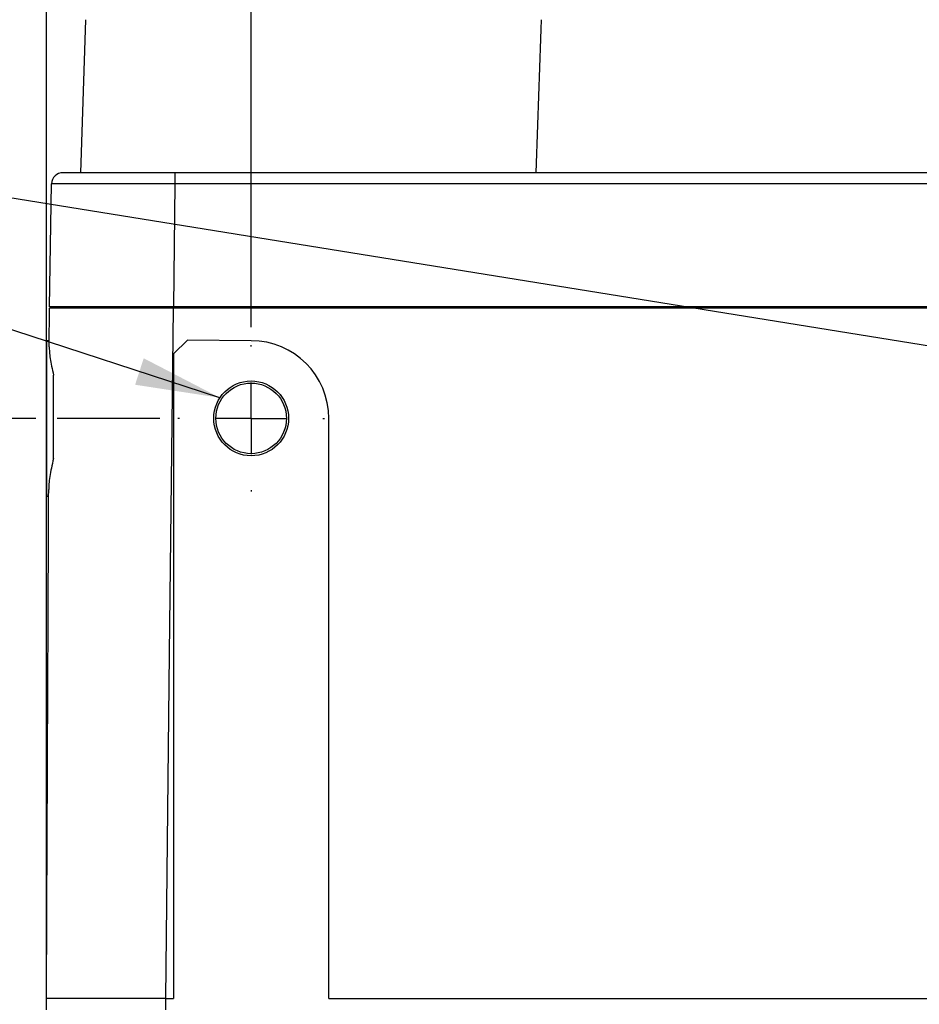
# Model space of a CAD drawing. Header units: millimetres. Extents: x 0 to 864, y 0 to 559.
# Tile 38 of 55: x 513 to 577, y 173 to 243. Entities that reach past the tile are written whole.
import ezdxf

# ---------------------------------------------------------------- set-up
doc = ezdxf.new("R2010")
doc.units = ezdxf.units.MM
doc.linetypes.add('CENTERX2', pattern=[20.32, 12.7, -2.54, 2.54, -2.54])
doc.layers.add('CENTER', color=40, linetype='CENTERX2')
doc.layers.add('DIMENSIONS', color=140, linetype='Continuous', lineweight=25)
doc.layers.add('TEXT', color=140, linetype='Continuous', lineweight=25)
doc.styles.add('SLDTEXTSTYLE0', font='TXT', dxfattribs={"width": 0.75})
doc.dimstyles.new('SLDDIMSTYLE0', dxfattribs={"dimtxt": 6, "dimasz": 6, "dimexe": 0, "dimexo": 0.0625, "dimgap": 1.5, "dimtad": 0, "dimtih": 1, "dimtoh": 1, "dimdec": 1, "dimrnd": 1e-09, "dimzin": 4, "dimdsep": 46, "dimtxsty": 'SLDTEXTSTYLE0', "dimsah": 1, "dimcen": 0.09, "dimadec": 0, "dimazin": 1, "dimtfac": 1, "dimtdec": 1, "dimtofl": 0, "dimtmove": 0, "dimatfit": 3, "dimfxl": 0, "dimfrac": 2, "dimtolj": 1, "dimtzin": 12, "dimarcsym": 0})
doc.dimstyles.new('SLDDIMSTYLE1', dxfattribs={"dimtxt": 6, "dimasz": 6, "dimexe": 0, "dimexo": 0.0625, "dimgap": 1.5, "dimtad": 0, "dimtih": 1, "dimtoh": 1, "dimdec": 1, "dimrnd": 1e-09, "dimzin": 12, "dimdsep": 46, "dimtxsty": 'SLDTEXTSTYLE0', "dimsah": 1, "dimcen": 0.09, "dimadec": 0, "dimazin": 3, "dimtfac": 1, "dimtdec": 1, "dimtofl": 0, "dimtmove": 0, "dimatfit": 3, "dimfxl": 0, "dimfrac": 2, "dimtolj": 1, "dimtzin": 12, "dimarcsym": 0})
doc.dimstyles.new('SLDDIMSTYLE2', dxfattribs={"dimtxt": 6, "dimasz": 6, "dimexe": 0, "dimexo": 0.0625, "dimgap": 1.5, "dimtad": 0, "dimtih": 1, "dimtoh": 1, "dimdec": 1, "dimrnd": 1e-09, "dimzin": 12, "dimdsep": 46, "dimtxsty": 'SLDTEXTSTYLE0', "dimsah": 1, "dimcen": 0.09, "dimadec": 0, "dimazin": 3, "dimtfac": 1, "dimtdec": 1, "dimtmove": 0, "dimatfit": 0, "dimfxl": 0, "dimfrac": 2, "dimtolj": 1, "dimtzin": 12, "dimarcsym": 0})
doc.dimstyles.new('SLDDIMSTYLE3', dxfattribs={"dimtxt": 0.18, "dimasz": 6, "dimexe": 0, "dimexo": 0.0625, "dimgap": 0, "dimtad": 0, "dimtih": 1, "dimtoh": 1, "dimdec": 0, "dimrnd": 1e-09, "dimzin": 0, "dimdsep": 46, "dimtxsty": 'Standard', "dimsah": 1, "dimcen": 0.09, "dimadec": 0, "dimazin": 0, "dimtfac": 6, "dimtdec": 0, "dimtofl": 0, "dimtmove": 0, "dimatfit": 3, "dimfxl": 0, "dimfrac": 2, "dimtolj": 1, "dimtzin": 0, "dimarcsym": 0})

# ---------------------------------------------------------------- blocks, each defined once
blk = doc.blocks.new('_D_14')
at = {"layer": 'DIMENSIONS'}
for p, q in [((529.36, 221.283), (529.36, 314.552)), ((602.36, 221.283), (602.36, 314.552)), ((558.102, 312.26), (556.274, 312.26)), ((556.274, 312.26), (556.274, 302.735)), ((573.619, 312.26), (575.447, 312.26)), ((575.447, 312.26), (575.447, 302.735)), ((529.36, 311.377), (553.229, 311.377)), ((602.36, 311.377), (578.491, 311.377)), ((556.274, 302.735), (558.102, 302.735)), ((575.447, 302.735), (573.619, 302.735))]:
    blk.add_line(p, q, dxfattribs=at)
for points in [[(529.36, 311.377), (535.36, 310.454), (535.36, 312.3)], [(602.36, 311.377), (596.36, 312.3), (596.36, 310.454)]]:
    blk.add_solid(points, dxfattribs=at)
at = {"layer": 'DIMENSIONS', "char_height": 6, "attachment_point": 1, "style": 'SLDTEXTSTYLE0'}
for s, insert in [('73.0', (558.102, 321.213)), ('2.87', (558.102, 310.469))]:
    blk.add_mtext(s, dxfattribs=dict(at, insert=insert))
blk = doc.blocks.new('_D_15')
at = {"layer": 'DIMENSIONS'}
for p, q in [((514.86, 174.993), (514.86, 314.552)), ((529.36, 221.283), (529.36, 314.552)), ((483.465, 312.26), (481.636, 312.26)), ((481.636, 312.26), (481.636, 302.735)), ((498.981, 312.26), (500.809, 312.26)), ((500.809, 312.26), (500.809, 302.735)), ((514.86, 311.377), (503.854, 311.377)), ((529.36, 311.377), (540.899, 311.377)), ((481.636, 302.735), (483.465, 302.735)), ((500.809, 302.735), (498.981, 302.735))]:
    blk.add_line(p, q, dxfattribs=at)
for points in [[(514.86, 311.377), (508.86, 312.3), (508.86, 310.454)], [(529.36, 311.377), (535.36, 310.454), (535.36, 312.3)]]:
    blk.add_solid(points, dxfattribs=at)
at = {"layer": 'DIMENSIONS', "char_height": 6, "attachment_point": 1, "style": 'SLDTEXTSTYLE0'}
for s, insert in [('14.5', (483.465, 321.213)), ('0.57', (483.465, 310.469))]:
    blk.add_mtext(s, dxfattribs=dict(at, insert=insert))
blk = doc.blocks.new('_D_17')
at = {"layer": 'DIMENSIONS'}
for p, q in [((514.11, 214.823), (488.048, 214.823)), ((491.223, 214.823), (491.223, 185.883)), ((522.9, 214.823), (515.61, 214.823)), ((483.465, 176.906), (481.636, 176.906)), ((481.636, 176.906), (481.636, 167.381)), ((498.981, 176.906), (500.809, 176.906)), ((500.809, 176.906), (500.809, 167.381)), ((481.636, 167.381), (483.465, 167.381)), ((500.809, 167.381), (498.981, 167.381)), ((491.223, 137.223), (491.223, 166.163)), ((514.11, 137.223), (488.048, 137.223)), ((519.66, 137.223), (515.61, 137.223))]:
    blk.add_line(p, q, dxfattribs=at)
for points in [[(491.223, 214.823), (490.3, 208.823), (492.146, 208.823)], [(491.223, 137.223), (492.146, 143.223), (490.3, 143.223)]]:
    blk.add_solid(points, dxfattribs=at)
at = {"layer": 'DIMENSIONS', "char_height": 6, "attachment_point": 1, "style": 'SLDTEXTSTYLE0'}
for s, insert in [('77.6', (483.465, 185.859)), ('3.06', (483.465, 175.116))]:
    blk.add_mtext(s, dxfattribs=dict(at, insert=insert))
blk = doc.blocks.new('_D_18')
at = {"layer": 'DIMENSIONS'}
for p, q in [((514.11, 289.223), (488.048, 289.223)), ((491.223, 289.223), (491.223, 261.883)), ((517.37, 289.223), (515.61, 289.223)), ((483.465, 252.906), (481.636, 252.906)), ((481.636, 252.906), (481.636, 243.381)), ((498.981, 252.906), (500.809, 252.906)), ((500.809, 252.906), (500.809, 243.381)), ((481.636, 243.381), (483.465, 243.381)), ((500.809, 243.381), (498.981, 243.381)), ((491.223, 214.823), (491.223, 242.163)), ((514.11, 214.823), (488.048, 214.823)), ((522.9, 214.823), (515.61, 214.823))]:
    blk.add_line(p, q, dxfattribs=at)
for points in [[(491.223, 289.223), (490.3, 283.223), (492.146, 283.223)], [(491.223, 214.823), (492.146, 220.823), (490.3, 220.823)]]:
    blk.add_solid(points, dxfattribs=at)
at = {"layer": 'DIMENSIONS', "char_height": 6, "attachment_point": 1, "style": 'SLDTEXTSTYLE0'}
for s, insert in [('74.4', (483.465, 261.859)), ('2.93', (483.465, 251.116))]:
    blk.add_mtext(s, dxfattribs=dict(at, insert=insert))
blk = doc.blocks.new('SW_CENTERMARKSYMBOL_2')
at = {"layer": 'CENTER', "color": 0}
for p, q in [((0, 5.08), (0, 5.19)), ((0, 0), (0, 2.54)), ((-5.08, 0), (-5.19, 0)), ((0, 0), (-2.54, 0)), ((0, 0), (0, -2.54)), ((0, 0), (2.54, 0)), ((5.08, 0), (5.19, 0)), ((0, -5.08), (0, -5.19))]:
    blk.add_line(p, q, dxfattribs=at)

msp = doc.modelspace()

# ---------------------------------------------------------------- linework, layer by layer
for p, q in [((517.636, 243.061), (517.276, 232.223)), ((607.764, 232.223), (523.957, 232.223)), ((523.957, 232.223), (523.957, 231.444)), ((515.074, 222.723), (515.226, 231.437)), ((523.957, 231.444), (523.86, 222.723)), ((607.764, 231.444), (523.957, 231.444)), ((515.062, 219.889), (515.074, 222.623)), ((607.862, 222.623), (523.859, 222.623)), ((607.861, 222.723), (523.86, 222.723)), ((523.871, 222.623), (523.871, 222.723)), ((524.86, 220.373), (523.86, 219.384)), ((529.36, 220.323), (524.86, 220.373)), ((515.064, 220.323), (514.86, 220.323)), ((514.86, 220.323), (514.86, 214.823)), ((523.86, 219.384), (523.86, 173.723)), ((515.36, 211.983), (515.36, 217.89)), ((514.86, 214.823), (514.86, 209.323)), ((534.86, 173.723), (534.86, 214.823)), ((514.86, 209.323), (515.016, 209.323)), ((514.86, 172.923), (514.86, 173.723)), ((523.313, 172.923), (523.313, 173.723)), ((523.313, 173.723), (523.86, 173.723)), ((534.86, 173.723), (596.86, 173.723))]:
    msp.add_line(p, q)
at = {"flags": 128}
msp.add_lwpolyline([(523.313, 173.723), (523.586, 198.173), (523.859, 222.623)], dxfattribs=at)
for radius in [2.65, 2.5]:
    msp.add_circle((529.36, 214.823), radius)
for centre, radius, start, end in [((516.026, 231.423), 0.8, 90, 179.00006), ((529.36, 214.823), 5.5, 0, 90)]:
    msp.add_arc(centre, radius, start, end)
msp.add_open_spline([(549.914, 243.061), (549.788, 239.448), (549.662, 235.836), (549.535, 232.223)], degree=3)
for points, knots in [([(523.957, 232.223), (523.017, 232.223), (522.056, 232.223), (520.23, 232.223), (519.36, 232.223), (517.779, 232.223), (517.06, 232.223), (516.353, 232.223), (516.188, 232.223), (516.028, 232.223), (516.026, 232.223), (516.026, 232.223)], [0, 0, 0, 0, 0.25, 0.25, 0.5, 0.5, 0.75, 0.75, 0.875, 0.875, 1, 1, 1, 1]), ([(523.957, 231.444), (523.493, 231.444), (523.014, 231.443), (522.005, 231.443), (521.476, 231.442), (520.395, 231.442), (519.843, 231.442), (518.771, 231.441), (518.251, 231.441), (517.305, 231.44), (516.88, 231.44), (516.171, 231.439), (515.889, 231.439), (515.482, 231.438), (515.358, 231.438), (515.23, 231.438), (515.226, 231.437), (515.226, 231.437)], [0, 0, 0, 0, 0.125, 0.125, 0.25, 0.25, 0.375, 0.375, 0.5, 0.5, 0.625, 0.625, 0.75, 0.75, 0.875, 0.875, 1, 1, 1, 1]), ([(523.86, 222.723), (523.595, 222.723), (523.331, 222.723), (522.804, 222.723), (522.542, 222.723), (521.76, 222.723), (521.246, 222.723), (520.487, 222.723), (520.236, 222.723), (519.737, 222.723), (519.489, 222.723), (518.763, 222.723), (518.296, 222.723), (517.421, 222.723), (517.008, 222.723), (516.278, 222.723), (515.958, 222.723), (515.445, 222.723), (515.269, 222.723), (515.128, 222.723), (515.101, 222.723), (515.075, 222.723), (515.074, 222.723), (515.074, 222.723)], [0, 0, 0, 0, 0.0625, 0.0625, 0.125, 0.125, 0.25, 0.25, 0.3125, 0.3125, 0.375, 0.375, 0.5, 0.5, 0.625, 0.625, 0.75, 0.75, 0.875, 0.875, 0.9375, 0.9375, 1, 1, 1, 1]), ([(515.242, 222.623), (515.165, 222.623), (515.12, 222.623), (515.075, 222.623), (515.074, 222.623), (515.074, 222.623)], [0, 0, 0, 0, 0.5, 0.5, 1, 1, 1, 1]), ([(516.383, 222.623), (516.115, 222.623), (515.88, 222.623), (515.493, 222.623), (515.341, 222.623), (515.242, 222.623)], [0, 0, 0, 0, 0.5, 0.5, 1, 1, 1, 1]), ([(518.7, 222.623), (518.262, 222.623), (517.847, 222.623), (517.071, 222.623), (516.707, 222.623), (516.383, 222.623)], [0, 0, 0, 0, 0.5, 0.5, 1, 1, 1, 1]), ([(521.495, 222.623), (521.003, 222.623), (520.525, 222.623), (519.593, 222.623), (519.138, 222.623), (518.7, 222.623)], [0, 0, 0, 0, 0.5, 0.5, 1, 1, 1, 1]), ([(523.859, 222.623), (523.463, 222.623), (523.067, 222.623), (522.278, 222.623), (521.885, 222.623), (521.495, 222.623)], [0, 0, 0, 0, 0.5, 0.5, 1, 1, 1, 1]), ([(515.062, 219.889), (515.061, 219.784), (515.062, 219.662), (515.078, 219.387), (515.094, 219.233), (515.146, 218.893), (515.181, 218.708), (515.263, 218.317), (515.311, 218.11), (515.36, 217.89)], [0, 0, 0, 0, 0.25, 0.25, 0.5, 0.5, 0.75, 0.75, 1, 1, 1, 1]), ([(515.36, 211.983), (515.252, 211.503), (515.152, 211.077), (515.061, 210.514), (515.041, 210.343), (515.02, 210.039), (515.018, 209.905), (515.018, 209.79)], [0, 0, 0, 0, 0.5, 0.5, 0.75, 0.75, 1, 1, 1, 1]), ([(514.86, 173.723), (514.887, 179.734), (514.939, 191.756), (514.992, 203.779), (515.018, 209.79)], [0, 0, 0, 0, 0.5000004, 1, 1, 1, 1]), ([(523.313, 173.723), (522.828, 173.723), (522.341, 173.723), (521.335, 173.723), (520.816, 173.723), (519.767, 173.723), (519.237, 173.723), (518.212, 173.723), (517.718, 173.723), (516.821, 173.723), (516.419, 173.723), (515.75, 173.723), (515.484, 173.723), (515.101, 173.723), (514.984, 173.723), (514.864, 173.723), (514.86, 173.723), (514.86, 173.723)], [0, 0, 0, 0, 0.125, 0.125, 0.25, 0.25, 0.375, 0.375, 0.5, 0.5, 0.625, 0.625, 0.75, 0.75, 0.875, 0.875, 1, 1, 1, 1])]:
    msp.add_open_spline(points, degree=3, knots=knots)

# ---------------------------------------------------------------- block references
at = {"layer": 'CENTER'}
msp.add_blockref('SW_CENTERMARKSYMBOL_2', (529.36, 214.823), dxfattribs=at)

# ---------------------------------------------------------------- dimensions: what is measured, and where the dimension line sits
at = {"layer": 'DIMENSIONS'}
for base, p1, p2, angle, dimstyle, picture, middle in [((514.86, 311.377), (529.36, 220.013), (514.86, 173.723), 0, 'SLDDIMSTYLE2', '_D_15', (491.223, 311.377)), ((491.223, 289.223), (524.17, 214.823), (518.64, 289.223), 90, 'SLDDIMSTYLE1', '_D_18', (491.223, 252.023)), ((491.223, 137.223), (524.17, 214.823), (520.93, 137.223), 90, 'SLDDIMSTYLE1', '_D_17', (491.223, 176.023))]:
    dim = msp.add_linear_dim(base=base, p1=p1, p2=p2, angle=angle, dimstyle=dimstyle, dxfattribs=at)
    dim.commit()
    dim.dimension.update_dxf_attribs({"geometry": picture, "text_midpoint": middle, "dimtype": 160})
dim = msp.add_linear_dim(base=(602.36, 311.377), p1=(529.36, 220.013), p2=(602.36, 220.013), dimstyle='SLDDIMSTYLE0', dxfattribs=at)
dim.commit()
dim.dimension.update_dxf_attribs({"geometry": '_D_14', "text_midpoint": (565.86, 311.377), "dimtype": 160})

# ---------------------------------------------------------------- leaders
at = {"layer": 'TEXT'}
for points in [[(600.148, 216.281), (463.899, 238.228)], [(527.15, 216.284), (463.599, 236.986)]]:
    msp.add_leader(points, dimstyle='SLDDIMSTYLE3', dxfattribs=at)

doc.saveas('drawing.dxf')
